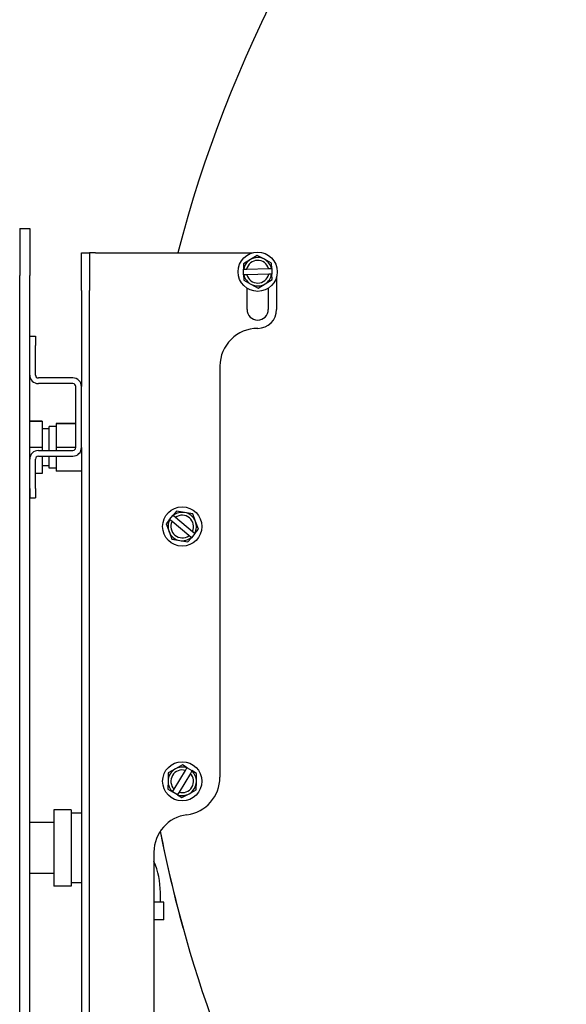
# Model space of a CAD drawing. Header units: inches. Extents: x 12 to 564, y 10 to 374.
# Tile 55 of 158: x 158 to 165, y 105 to 118. Entities that reach past the tile are written whole.
import ezdxf

# ---------------------------------------------------------------- set-up
doc = ezdxf.new("R2010")
doc.units = ezdxf.units.IN
doc.header["$LTSCALE"] = 16
doc.header["$MEASUREMENT"] = 0
doc.layers.add('Visible (ANSI)', color=7, linetype='Continuous', lineweight=30)

msp = doc.modelspace()

# ---------------------------------------------------------------- linework, layer by layer
at = {"layer": 'Visible (ANSI)'}
for p, q in [((157.656, 115.634), (157.791, 115.634)), ((157.656, 115.634), (157.656, 115.009)), ((157.791, 115.634), (157.791, 115.009)), ((158.475, 114.809), (158.475, 115.309)), ((158.475, 115.309), (158.58, 115.309)), ((158.659, 115.309), (158.58, 115.309)), ((158.58, 115.309), (158.58, 114.809)), ((158.659, 115.309), (160.739, 115.309)), ((160.713, 115.22), (160.62, 115.163)), ((160.805, 115.276), (160.713, 115.22)), ((160.9, 115.224), (160.805, 115.276)), ((160.995, 115.172), (160.9, 115.224)), ((160.997, 115.101), (160.995, 115.172)), ((160.62, 115.163), (160.622, 115.092)), ((160.626, 115.093), (160.622, 115.092)), ((160.624, 115.018), (160.622, 115.092)), ((160.626, 115.093), (160.664, 115.093)), ((160.664, 115.093), (160.955, 115.1)), ((160.955, 115.1), (160.993, 115.101)), ((160.997, 115.101), (160.993, 115.101)), ((160.997, 115.101), (160.999, 115.026)), ((157.656, 100.509), (157.656, 115.009)), ((157.791, 100.509), (157.791, 115.009)), ((160.624, 115.018), (160.628, 115.018)), ((160.624, 115.018), (160.626, 114.947)), ((160.626, 114.947), (160.721, 114.895)), ((160.666, 115.019), (160.628, 115.018)), ((160.957, 115.025), (160.666, 115.019)), ((160.908, 114.899), (161, 114.956)), ((160.995, 115.026), (160.957, 115.025)), ((160.995, 115.026), (160.999, 115.026)), ((161, 114.956), (160.999, 115.026)), ((161.06, 114.988), (161.06, 114.559)), ((158.475, 114.809), (158.475, 113.538)), ((158.58, 102.487), (158.58, 114.809)), ((160.67, 114.559), (160.67, 114.841)), ((160.721, 114.895), (160.816, 114.843)), ((160.816, 114.843), (160.908, 114.899)), ((160.951, 114.841), (160.951, 114.559)), ((157.791, 114.205), (157.865, 114.205)), ((157.865, 114.205), (157.865, 114.08)), ((157.791, 113.691), (157.791, 114.08)), ((157.865, 113.691), (157.865, 114.08)), ((160.31, 113.809), (160.31, 108.362)), ((158.361, 113.652), (157.904, 113.652)), ((158.361, 113.577), (157.904, 113.577)), ((158.4, 112.73), (158.4, 113.538)), ((158.475, 112.73), (158.475, 113.538)), ((157.952, 113.079), (157.791, 113.079)), ((157.952, 113.075), (157.791, 113.075)), ((157.952, 113.079), (157.952, 113.075)), ((157.952, 113.075), (157.952, 112.729)), ((158.046, 112.978), (157.952, 112.978)), ((158.046, 112.691), (158.046, 113.01)), ((158.14, 113.01), (158.046, 113.01)), ((158.4, 113.048), (158.14, 113.048)), ((158.14, 113.048), (158.14, 113.044)), ((158.4, 113.044), (158.14, 113.044)), ((158.14, 113.044), (158.14, 112.729)), ((157.952, 112.729), (157.791, 112.729)), ((157.952, 112.729), (157.952, 112.691)), ((158.4, 112.729), (158.14, 112.729)), ((158.14, 112.729), (158.14, 112.691)), ((158.475, 112.73), (158.475, 102.788)), ((158.475, 112.729), (158.475, 112.729)), ((157.791, 112.188), (157.791, 112.577)), ((157.865, 112.188), (157.865, 112.577)), ((157.904, 112.691), (158.361, 112.691)), ((157.904, 112.616), (158.361, 112.616)), ((157.952, 112.616), (157.952, 112.386)), ((158.046, 112.455), (158.046, 112.616)), ((158.14, 112.616), (158.14, 112.418)), ((158.046, 112.488), (157.952, 112.488)), ((158.14, 112.455), (158.046, 112.455)), ((157.791, 112.386), (157.791, 112.386)), ((157.952, 112.386), (157.865, 112.386)), ((158.475, 112.418), (158.14, 112.418)), ((157.791, 112.188), (157.791, 112.063)), ((157.865, 112.188), (157.865, 112.063)), ((157.791, 112.063), (157.865, 112.063)), ((159.642, 111.776), (159.69, 111.833)), ((159.736, 111.888), (159.69, 111.833)), ((159.693, 111.831), (159.69, 111.833)), ((159.693, 111.831), (159.723, 111.806)), ((159.723, 111.806), (159.946, 111.62)), ((159.842, 111.869), (159.736, 111.888)), ((159.949, 111.851), (159.842, 111.869)), ((159.986, 111.749), (159.949, 111.851)), ((159.642, 111.776), (159.597, 111.721)), ((159.597, 111.721), (159.635, 111.62)), ((159.642, 111.776), (159.645, 111.773)), ((159.675, 111.749), (159.645, 111.773)), ((159.898, 111.563), (159.675, 111.749)), ((160.024, 111.648), (159.986, 111.749)), ((159.635, 111.62), (159.672, 111.518)), ((159.672, 111.518), (159.779, 111.5)), ((159.885, 111.481), (159.931, 111.536)), ((159.928, 111.538), (159.898, 111.563)), ((159.928, 111.538), (159.931, 111.536)), ((159.979, 111.593), (159.931, 111.536)), ((159.946, 111.62), (159.976, 111.596)), ((159.979, 111.593), (159.976, 111.596)), ((159.979, 111.593), (160.024, 111.648)), ((159.779, 111.5), (159.885, 111.481)), ((159.815, 108.526), (159.72, 108.474)), ((159.875, 108.489), (159.815, 108.526)), ((159.625, 108.421), (159.623, 108.313)), ((159.72, 108.474), (159.625, 108.421)), ((159.703, 108.204), (159.853, 108.453)), ((159.918, 108.414), (159.768, 108.166)), ((159.853, 108.453), (159.873, 108.486)), ((159.875, 108.489), (159.873, 108.486)), ((159.875, 108.489), (159.939, 108.451)), ((159.937, 108.447), (159.918, 108.414)), ((159.937, 108.447), (159.939, 108.451)), ((160, 108.414), (159.939, 108.451)), ((159.998, 108.306), (160, 108.414)), ((159.623, 108.313), (159.621, 108.205)), ((159.996, 108.198), (159.998, 108.306)), ((159.621, 108.205), (159.682, 108.168)), ((159.683, 108.171), (159.682, 108.168)), ((159.746, 108.13), (159.682, 108.168)), ((159.683, 108.171), (159.703, 108.204)), ((159.746, 108.13), (159.748, 108.133)), ((159.746, 108.13), (159.806, 108.093)), ((159.768, 108.166), (159.748, 108.133)), ((159.806, 108.093), (159.901, 108.145)), ((159.901, 108.145), (159.996, 108.198)), ((158.11, 107.931), (158.11, 106.921)), ((158.34, 107.931), (158.11, 107.931)), ((158.34, 107.931), (158.34, 106.921)), ((158.47, 107.886), (158.34, 107.886)), ((158.11, 107.764), (157.791, 107.764)), ((159.435, 107.37), (159.435, 102.487)), ((158.11, 107.089), (157.791, 107.089)), ((158.47, 106.966), (158.34, 106.966)), ((158.34, 106.921), (158.11, 106.921)), ((159.52, 106.706), (159.52, 106.836)), ((159.565, 106.706), (159.435, 106.706)), ((159.565, 106.476), (159.565, 106.706)), ((159.565, 106.476), (159.435, 106.476))]:
    msp.add_line(p, q, dxfattribs=at)
for centre in [(160.81, 115.059), (159.81, 111.684), (159.81, 108.309)]:
    msp.add_circle(centre, 0.26, dxfattribs=at)
for centre, radius, start, end in [((176.474, 110.965), 17.277, 138.9259, 165.4378), ((176.474, 110.965), 17.277, 138.9258, 165.4379), ((160.81, 115.059), 0.188, 121.3679, 169.8309), ((160.81, 115.059), 0.15, 15.8454, 166.8904), ((160.81, 115.059), 0.188, 61.3679, 121.3679), ((160.81, 115.059), 0.188, 12.9048, 61.3679), ((160.81, 115.059), 0.188, 192.9048, 241.3679), ((160.81, 115.059), 0.15, 195.8454, 346.8904), ((160.81, 115.059), 0.188, 301.3679, 349.8309), ((160.81, 115.059), 0.188, 241.3679, 301.3679), ((160.81, 114.559), 0.141, 180, 0), ((160.81, 114.559), 0.25, 270, 0), ((160.81, 113.809), 0.5, 90, 180), ((157.904, 113.691), 0.114, 180, 270), ((157.904, 113.691), 0.039, 180, 270), ((158.361, 113.538), 0.114, 0, 90), ((158.361, 113.538), 0.039, 0, 90), ((158.361, 112.73), 0.039, 270, 0), ((158.361, 112.73), 0.114, 270, 0), ((157.904, 112.577), 0.114, 90, 180), ((157.904, 112.577), 0.039, 90, 180), ((159.81, 111.684), 0.188, 80.2434, 128.7064), ((159.81, 111.684), 0.15, 334.7209, 125.7658), ((159.81, 111.684), 0.188, 20.2434, 80.2434), ((159.81, 111.684), 0.188, 151.7803, 200.2434), ((159.81, 111.684), 0.15, 154.7209, 305.7658), ((159.81, 111.684), 0.188, 331.7803, 20.2434), ((159.81, 111.684), 0.188, 200.2434, 260.2434), ((159.81, 111.684), 0.188, 260.2434, 308.7064), ((159.81, 108.309), 0.188, 118.9169, 178.9169), ((159.81, 108.309), 0.15, 73.3944, 224.4394), ((159.81, 108.309), 0.188, 70.4539, 118.9169), ((159.81, 108.309), 0.15, 253.3944, 44.4394), ((159.81, 108.309), 0.188, 358.9169, 47.38), ((159.81, 108.309), 0.188, 178.9169, 227.38), ((159.81, 108.362), 0.5, 277.1808, 0), ((159.81, 108.309), 0.188, 298.9169, 358.9169), ((159.81, 108.309), 0.188, 250.4539, 298.9169), ((158.47, 106.836), 1.05, 89.7186, 90), ((159.935, 107.37), 0.5, 97.1808, 180), ((176.474, 110.965), 17.277, 191.0742, 229.7088), ((176.474, 110.965), 17.277, 191.0743, 195.4135), ((158.47, 106.836), 1.05, 0, 23.1348), ((158.47, 106.836), 0.13, 87.727, 90)]:
    msp.add_arc(centre, radius, start, end, dxfattribs=at)

doc.saveas('drawing.dxf')
